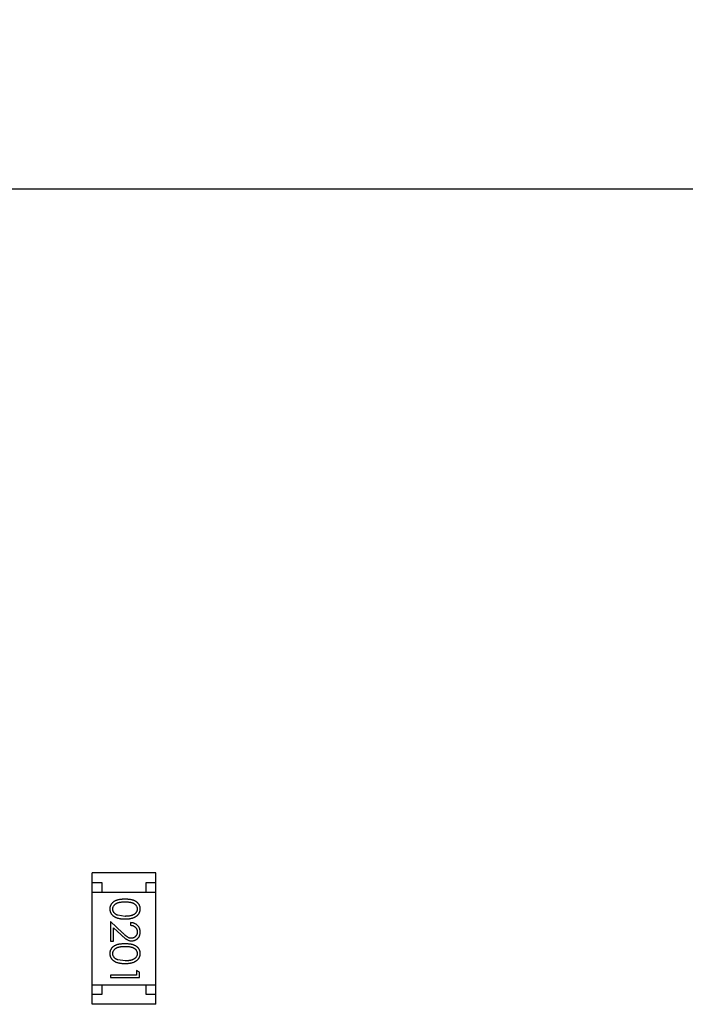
# Model space of a CAD drawing. Header units: millimetres. Extents: x -47 to 199, y -56 to 203.
# Tile 86 of 157: x 147.71 to 151.16, y 45.37 to 50.47. Entities that reach past the tile are written whole.
import ezdxf

# ---------------------------------------------------------------- set-up
doc = ezdxf.new("R2010")
doc.units = ezdxf.units.MM
doc.header["$LTSCALE"] = 1.21
doc.header["$MEASUREMENT"] = 0
doc.header["$PDMODE"] = 3
doc.header["$PDSIZE"] = 0.3125
doc.layers.get('0').update_dxf_attribs({"linetype": 'CONTINUOUS'})
doc.layers.get('DEFPOINTS').update_dxf_attribs({"linetype": 'CONTINUOUS'})
doc.layers.add('Dim', color=3, linetype='CONTINUOUS', lineweight=25)
doc.styles.get("Standard").update_dxf_attribs({"font": 'txt', "width": 0.8})
doc.dimstyles.get("Standard").update_dxf_attribs({"dimtxt": 0.15625, "dimasz": 0.1875, "dimexe": 0.125, "dimexo": 0.0625, "dimgap": 0.09, "dimtad": 0, "dimtih": 1, "dimtoh": 1, "dimzin": 4, "dimdsep": 46, "dimtxsty": 'Standard', "dimblk": '_FILLED', "dimblk1": '_FILLED', "dimblk2": '_FILLED', "dimcen": 0.09, "dimazin": 1, "dimtp": 0.01, "dimtm": 0.01, "dimtfac": 1, "dimtofl": 0, "dimtmove": 0, "dimatfit": 3, "dimldrblk": '_FILLED', "dimfxl": 1, "dimtolj": 1, "dimtzin": 4, "dimarcsym": 0})

# ---------------------------------------------------------------- blocks, each defined once
blk = doc.blocks.new('_FILLED')
at = {"color": 0, "linetype": 'ByBlock'}
blk.add_solid([(0, 0), (-1, 0.1667), (-1, -0.1667)], dxfattribs=at)
blk = doc.blocks.new('*D10')
at = {"color": 0, "linetype": 'ByBlock', "lineweight": -2}
for p, q in [((133.0616, 47.3669), (133.0616, 54.7086)), ((154.5516, 46.1569), (154.5516, 54.7086)), ((133.0616, 54.5836), (141.5166, 54.5836)), ((154.5516, 54.5836), (146.0966, 54.5836))]:
    blk.add_line(p, q, dxfattribs=at)
at = {"layer": 'DEFPOINTS', "color": 0, "linetype": 'ByBlock'}
for p in [(133.0616, 47.3044), (154.5516, 46.0944)]:
    blk.add_point(p, dxfattribs=at)
at = {"color": 0, "linetype": 'ByBlock', "lineweight": -2, "xscale": 1.5, "yscale": 1.5, "zscale": 1.5, "rotation": 180}
blk.add_blockref('_FILLED', (133.0616, 54.5836), dxfattribs=at)
at = {"color": 0, "linetype": 'ByBlock', "lineweight": -2, "xscale": 1.5, "yscale": 1.5, "zscale": 1.5}
blk.add_blockref('_FILLED', (154.5516, 54.5836), dxfattribs=at)
at = {"color": 0, "linetype": 'ByBlock', "lineweight": -2, "insert": (143.8066, 54.5836), "char_height": 1.5, "attachment_point": 5}
blk.add_mtext('\\A1;21.49', dxfattribs=at)

msp = doc.modelspace()

# ---------------------------------------------------------------- linework, layer by layer
at = {"color": 7, "linetype": 'Continuous'}
for p, q in [((106.0516, 49.5944), (155.0516, 49.5944)), ((148.0866, 45.3712), (148.0866, 46.0512)), ((148.4166, 46.0512), (148.0866, 46.0512)), ((148.4166, 45.3712), (148.4166, 46.0512)), ((148.0866, 46.0012), (148.1366, 46.0012)), ((148.1366, 46.0012), (148.1366, 45.9512)), ((148.3666, 45.9512), (148.3666, 46.0012)), ((148.3666, 46.0012), (148.4166, 46.0012)), ((148.0866, 45.9512), (148.4166, 45.9512)), ((148.1818, 45.7998), (148.1818, 45.6978)), ((148.2439, 45.7416), (148.1818, 45.7998)), ((148.2568, 45.8267), (148.2191, 45.8324)), ((148.2857, 45.794), (148.2857, 45.7805)), ((148.1972, 45.6978), (148.1972, 45.7676)), ((148.1972, 45.7676), (148.2373, 45.7301)), ((148.1818, 45.6978), (148.1972, 45.6978)), ((148.2568, 45.5959), (148.2191, 45.6016)), ((148.3164, 45.5459), (148.3164, 45.5228)), ((148.3318, 45.5371), (148.3164, 45.5459)), ((148.3318, 45.5094), (148.3318, 45.5371)), ((148.3164, 45.5228), (148.1818, 45.5228)), ((148.1818, 45.5228), (148.1818, 45.5094)), ((148.1818, 45.5094), (148.3318, 45.5094)), ((148.0866, 45.4712), (148.4166, 45.4712)), ((148.1366, 45.4712), (148.1366, 45.4212)), ((148.3666, 45.4212), (148.3666, 45.4712)), ((148.1366, 45.4212), (148.0866, 45.4212)), ((148.4166, 45.4212), (148.3666, 45.4212)), ((148.4166, 45.3712), (148.0866, 45.3712))]:
    msp.add_line(p, q, dxfattribs=at)
for points, knots in [([(148.2568, 45.9151), (148.2544, 45.9151), (148.2497, 45.9151), (148.243, 45.9148), (148.2366, 45.9143), (148.2307, 45.9136), (148.2252, 45.9127), (148.22, 45.9116), (148.2153, 45.9103), (148.2109, 45.9088), (148.2069, 45.9071), (148.2032, 45.9052), (148.1998, 45.9032), (148.1966, 45.901), (148.1936, 45.8987), (148.1909, 45.8963), (148.1884, 45.8936), (148.1862, 45.8908), (148.1843, 45.8879), (148.1826, 45.8849), (148.1812, 45.8818), (148.18, 45.8786), (148.1791, 45.8753), (148.1785, 45.872), (148.178, 45.8685), (148.178, 45.8662), (148.178, 45.865)], [0, 0, 0, 0, 0.068113, 0.132564, 0.193427, 0.250218, 0.303569, 0.353576, 0.400235, 0.443586, 0.484619, 0.524292, 0.56238, 0.599049, 0.63494, 0.669782, 0.704009, 0.737842, 0.771098, 0.803896, 0.836415, 0.868639, 0.900715, 0.933378, 0.966213, 1, 1, 1, 1]), ([(148.1934, 45.8645), (148.1935, 45.8662), (148.1936, 45.8695), (148.1949, 45.8744), (148.197, 45.8791), (148.1994, 45.8829), (148.2017, 45.8857), (148.2036, 45.8878), (148.2057, 45.8897), (148.2081, 45.8915), (148.2106, 45.8931), (148.2133, 45.8945), (148.2162, 45.8959), (148.2193, 45.8971), (148.2227, 45.8982), (148.2265, 45.8992), (148.2306, 45.8999), (148.2351, 45.9006), (148.24, 45.9011), (148.2453, 45.9014), (148.2509, 45.9017), (148.2548, 45.9017), (148.2568, 45.9017)], [0, 0, 0, 0, 0.060034, 0.120278, 0.182348, 0.247919, 0.281641, 0.315701, 0.350322, 0.385703, 0.421819, 0.459196, 0.497866, 0.538301, 0.58121, 0.628183, 0.679403, 0.734699, 0.794074, 0.858416, 0.927049, 1, 1, 1, 1]), ([(148.3357, 45.865), (148.3357, 45.8662), (148.3356, 45.8685), (148.3352, 45.872), (148.3346, 45.8753), (148.3336, 45.8786), (148.3325, 45.8818), (148.331, 45.885), (148.3293, 45.888), (148.3273, 45.8909), (148.3251, 45.8937), (148.3227, 45.8964), (148.3199, 45.8989), (148.317, 45.9012), (148.3138, 45.9034), (148.3103, 45.9054), (148.3066, 45.9072), (148.3027, 45.9089), (148.2984, 45.9104), (148.2937, 45.9116), (148.2885, 45.9128), (148.283, 45.9136), (148.277, 45.9143), (148.2707, 45.9148), (148.2638, 45.9151), (148.2592, 45.9151), (148.2568, 45.9151)], [0, 0, 0, 0, 0.033742, 0.066533, 0.099153, 0.13154, 0.164087, 0.196563, 0.229707, 0.263315, 0.297504, 0.331686, 0.366482, 0.4021, 0.438958, 0.476748, 0.515985, 0.556589, 0.599519, 0.645765, 0.695487, 0.748721, 0.805687, 0.866754, 0.931405, 1, 1, 1, 1]), ([(148.2568, 45.9017), (148.2588, 45.9017), (148.2628, 45.9017), (148.2684, 45.9014), (148.2737, 45.9011), (148.2786, 45.9005), (148.2831, 45.9), (148.2873, 45.8991), (148.291, 45.8982), (148.2944, 45.8971), (148.2975, 45.8959), (148.3005, 45.8945), (148.3032, 45.893), (148.3057, 45.8914), (148.308, 45.8896), (148.3101, 45.8878), (148.3121, 45.8857), (148.3143, 45.8829), (148.3167, 45.8791), (148.3188, 45.8744), (148.32, 45.8695), (148.3202, 45.8662), (148.3203, 45.8645)], [0, 0, 0, 0, 0.073302, 0.142286, 0.206253, 0.266017, 0.321612, 0.372532, 0.419497, 0.462398, 0.502825, 0.541489, 0.579034, 0.615143, 0.650298, 0.684912, 0.718701, 0.752189, 0.817245, 0.879117, 0.939613, 1, 1, 1, 1]), ([(148.178, 45.865), (148.178, 45.8638), (148.178, 45.8614), (148.1785, 45.8579), (148.1791, 45.8545), (148.1801, 45.8511), (148.1813, 45.8479), (148.1827, 45.8447), (148.1845, 45.8416), (148.1865, 45.8386), (148.1887, 45.8357), (148.1913, 45.833), (148.194, 45.8303), (148.1971, 45.8279), (148.2004, 45.8257), (148.2039, 45.8236), (148.2077, 45.8217), (148.2118, 45.8199), (148.2162, 45.8183), (148.2209, 45.817), (148.226, 45.8158), (148.2315, 45.8148), (148.2373, 45.8141), (148.2435, 45.8136), (148.25, 45.8133), (148.2545, 45.8133), (148.2568, 45.8132)], [0, 0, 0, 0, 0.033824, 0.067298, 0.10028, 0.133019, 0.165736, 0.198792, 0.232372, 0.266409, 0.301016, 0.336196, 0.371972, 0.408574, 0.446394, 0.485225, 0.525372, 0.567224, 0.611081, 0.65775, 0.70702, 0.759235, 0.814484, 0.873227, 0.934937, 1, 1, 1, 1]), ([(148.2191, 45.8324), (148.2181, 45.8328), (148.216, 45.8335), (148.2131, 45.8348), (148.2104, 45.8363), (148.2078, 45.8379), (148.2055, 45.8397), (148.2034, 45.8415), (148.2015, 45.8435), (148.1992, 45.8463), (148.1969, 45.85), (148.1949, 45.8547), (148.1936, 45.8596), (148.1934, 45.8629), (148.1934, 45.8645)], [0, 0, 0, 0, 0.075949, 0.148549, 0.218996, 0.286119, 0.351826, 0.416074, 0.478265, 0.540325, 0.660405, 0.774606, 0.887187, 1, 1, 1, 1]), ([(148.2568, 45.8132), (148.2591, 45.8133), (148.2636, 45.8133), (148.2701, 45.8136), (148.2763, 45.8141), (148.2822, 45.8149), (148.2877, 45.8158), (148.2928, 45.817), (148.2975, 45.8184), (148.302, 45.82), (148.306, 45.8218), (148.3099, 45.8237), (148.3134, 45.8259), (148.3167, 45.8281), (148.3198, 45.8305), (148.3225, 45.8331), (148.3251, 45.8358), (148.3273, 45.8387), (148.3293, 45.8416), (148.331, 45.8447), (148.3324, 45.8479), (148.3336, 45.8512), (148.3346, 45.8545), (148.3352, 45.8579), (148.3356, 45.8614), (148.3357, 45.8638), (148.3357, 45.865)], [0, 0, 0, 0, 0.065278, 0.127205, 0.186168, 0.241675, 0.294115, 0.343609, 0.390387, 0.434463, 0.476646, 0.517002, 0.555936, 0.593716, 0.630057, 0.665601, 0.700745, 0.734917, 0.768681, 0.802087, 0.834849, 0.867433, 0.900138, 0.932806, 0.966212, 1, 1, 1, 1]), ([(148.3203, 45.8645), (148.3202, 45.8629), (148.32, 45.8596), (148.3188, 45.8548), (148.3166, 45.8501), (148.3143, 45.8464), (148.312, 45.8435), (148.31, 45.8414), (148.3078, 45.8395), (148.3053, 45.8377), (148.3026, 45.836), (148.2997, 45.8344), (148.2965, 45.833), (148.2931, 45.8317), (148.2894, 45.8305), (148.2855, 45.8294), (148.2813, 45.8286), (148.2769, 45.8279), (148.2722, 45.8274), (148.2673, 45.8269), (148.2622, 45.8268), (148.2586, 45.8267), (148.2568, 45.8267)], [0, 0, 0, 0, 0.059689, 0.119507, 0.181075, 0.246162, 0.279894, 0.314468, 0.350403, 0.387474, 0.426147, 0.466624, 0.508745, 0.553328, 0.600058, 0.649177, 0.700552, 0.754894, 0.811825, 0.871514, 0.934319, 1, 1, 1, 1]), ([(148.3357, 45.7451), (148.3356, 45.7467), (148.3356, 45.75), (148.3349, 45.7549), (148.3338, 45.7595), (148.3323, 45.7639), (148.3302, 45.7681), (148.3278, 45.7722), (148.325, 45.776), (148.3217, 45.7795), (148.3181, 45.7828), (148.3142, 45.7857), (148.31, 45.7881), (148.3056, 45.7901), (148.301, 45.7918), (148.2961, 45.7929), (148.291, 45.7937), (148.2875, 45.7939), (148.2857, 45.794)], [0, 0, 0, 0, 0.06445, 0.126725, 0.187421, 0.247417, 0.306749, 0.366595, 0.427749, 0.490235, 0.553031, 0.614805, 0.676505, 0.738096, 0.801021, 0.864897, 0.931209, 1, 1, 1, 1]), ([(148.2899, 45.7132), (148.2883, 45.7133), (148.285, 45.7134), (148.2802, 45.7144), (148.2756, 45.7161), (148.2718, 45.7181), (148.2687, 45.7202), (148.266, 45.7221), (148.263, 45.7244), (148.2598, 45.7271), (148.2562, 45.7301), (148.2524, 45.7336), (148.2482, 45.7375), (148.2454, 45.7402), (148.2439, 45.7416)], [0, 0, 0, 0, 0.088014, 0.174976, 0.2638, 0.355443, 0.406413, 0.465519, 0.533076, 0.609353, 0.693899, 0.787171, 0.889197, 1, 1, 1, 1]), ([(148.2857, 45.7805), (148.287, 45.7804), (148.2896, 45.7802), (148.2934, 45.7794), (148.2969, 45.7785), (148.3003, 45.7772), (148.3034, 45.7757), (148.3062, 45.774), (148.3089, 45.772), (148.3112, 45.7697), (148.3134, 45.7673), (148.3152, 45.7646), (148.3168, 45.7619), (148.3181, 45.7589), (148.3191, 45.7559), (148.3198, 45.7526), (148.3202, 45.7492), (148.3203, 45.7469), (148.3203, 45.7458)], [0, 0, 0, 0, 0.073648, 0.143686, 0.210962, 0.275557, 0.338064, 0.399311, 0.4594, 0.51934, 0.579024, 0.637809, 0.695959, 0.754122, 0.813113, 0.873453, 0.935561, 1, 1, 1, 1]), ([(148.3203, 45.7458), (148.3203, 45.7446), (148.3202, 45.7424), (148.3198, 45.7392), (148.3191, 45.7361), (148.3181, 45.7331), (148.3168, 45.7303), (148.3153, 45.7276), (148.3134, 45.725), (148.3113, 45.7226), (148.3091, 45.7204), (148.3066, 45.7185), (148.3041, 45.7169), (148.3015, 45.7155), (148.2987, 45.7145), (148.2959, 45.7138), (148.2929, 45.7133), (148.2909, 45.7132), (148.2899, 45.7132)], [0, 0, 0, 0, 0.068027, 0.133505, 0.19695, 0.26027, 0.322741, 0.384982, 0.448465, 0.513424, 0.578224, 0.640011, 0.700094, 0.760067, 0.819012, 0.877878, 0.938035, 1, 1, 1, 1]), ([(148.2911, 45.6998), (148.2926, 45.6998), (148.2955, 45.6999), (148.2998, 45.7005), (148.3039, 45.7015), (148.308, 45.7028), (148.3118, 45.7046), (148.3155, 45.7068), (148.3191, 45.7093), (148.3224, 45.7123), (148.3256, 45.7154), (148.3282, 45.719), (148.3306, 45.7227), (148.3325, 45.7267), (148.3339, 45.731), (148.3349, 45.7355), (148.3356, 45.7402), (148.3356, 45.7434), (148.3357, 45.7451)], [0, 0, 0, 0, 0.06271, 0.123347, 0.183401, 0.242828, 0.302097, 0.36242, 0.423725, 0.487032, 0.550491, 0.612709, 0.674265, 0.73617, 0.799211, 0.863483, 0.930525, 1, 1, 1, 1]), ([(148.2568, 45.6844), (148.2544, 45.6844), (148.2497, 45.6843), (148.243, 45.684), (148.2366, 45.6835), (148.2307, 45.6828), (148.2252, 45.6819), (148.22, 45.6809), (148.2153, 45.6795), (148.2109, 45.678), (148.2069, 45.6763), (148.2032, 45.6745), (148.1998, 45.6725), (148.1966, 45.6703), (148.1936, 45.668), (148.1909, 45.6655), (148.1884, 45.6628), (148.1862, 45.6601), (148.1843, 45.6571), (148.1826, 45.6541), (148.1812, 45.651), (148.18, 45.6478), (148.1791, 45.6446), (148.1785, 45.6412), (148.178, 45.6377), (148.178, 45.6354), (148.178, 45.6342)], [0, 0, 0, 0, 0.068113, 0.132564, 0.193427, 0.250218, 0.303569, 0.353576, 0.400235, 0.443586, 0.484619, 0.524292, 0.56238, 0.599049, 0.63494, 0.669782, 0.704009, 0.737842, 0.771098, 0.803896, 0.836415, 0.868639, 0.900715, 0.933378, 0.966213, 1, 1, 1, 1]), ([(148.2373, 45.7301), (148.2388, 45.7287), (148.2418, 45.7259), (148.2461, 45.722), (148.2503, 45.7184), (148.2541, 45.7152), (148.2578, 45.7123), (148.2612, 45.7099), (148.2643, 45.7078), (148.2681, 45.7054), (148.2729, 45.7031), (148.2788, 45.7012), (148.2849, 45.7), (148.289, 45.6998), (148.2911, 45.6998)], [0, 0, 0, 0, 0.09953, 0.192079, 0.277712, 0.357454, 0.429648, 0.495771, 0.555538, 0.608657, 0.707578, 0.804328, 0.901298, 1, 1, 1, 1]), ([(148.3357, 45.6342), (148.3357, 45.6354), (148.3356, 45.6377), (148.3352, 45.6412), (148.3346, 45.6446), (148.3336, 45.6479), (148.3325, 45.6511), (148.331, 45.6542), (148.3293, 45.6572), (148.3273, 45.6602), (148.3251, 45.663), (148.3227, 45.6657), (148.3199, 45.6681), (148.317, 45.6704), (148.3138, 45.6726), (148.3103, 45.6746), (148.3066, 45.6764), (148.3027, 45.6781), (148.2984, 45.6796), (148.2937, 45.6809), (148.2885, 45.682), (148.283, 45.6828), (148.277, 45.6835), (148.2707, 45.684), (148.2638, 45.6843), (148.2592, 45.6844), (148.2568, 45.6844)], [0, 0, 0, 0, 0.033742, 0.066533, 0.099153, 0.13154, 0.164087, 0.196563, 0.229707, 0.263315, 0.297504, 0.331686, 0.366482, 0.4021, 0.438958, 0.476748, 0.515985, 0.556589, 0.599519, 0.645765, 0.695487, 0.748721, 0.805687, 0.866754, 0.931405, 1, 1, 1, 1]), ([(148.178, 45.6342), (148.178, 45.633), (148.178, 45.6307), (148.1785, 45.6271), (148.1791, 45.6237), (148.1801, 45.6204), (148.1813, 45.6171), (148.1827, 45.6139), (148.1845, 45.6108), (148.1865, 45.6078), (148.1887, 45.6049), (148.1913, 45.6022), (148.194, 45.5996), (148.1971, 45.5972), (148.2004, 45.5949), (148.2039, 45.5929), (148.2077, 45.5909), (148.2118, 45.5891), (148.2162, 45.5875), (148.2209, 45.5862), (148.226, 45.585), (148.2315, 45.5841), (148.2373, 45.5834), (148.2435, 45.5828), (148.25, 45.5825), (148.2545, 45.5825), (148.2568, 45.5825)], [0, 0, 0, 0, 0.033824, 0.067298, 0.10028, 0.133019, 0.165736, 0.198792, 0.232372, 0.266409, 0.301016, 0.336196, 0.371972, 0.408574, 0.446394, 0.485225, 0.525372, 0.567224, 0.611081, 0.65775, 0.70702, 0.759235, 0.814484, 0.873227, 0.934937, 1, 1, 1, 1]), ([(148.1934, 45.6338), (148.1935, 45.6354), (148.1936, 45.6387), (148.1949, 45.6436), (148.197, 45.6483), (148.1994, 45.6521), (148.2017, 45.655), (148.2036, 45.657), (148.2057, 45.6589), (148.2081, 45.6607), (148.2106, 45.6623), (148.2133, 45.6638), (148.2162, 45.6651), (148.2193, 45.6664), (148.2227, 45.6675), (148.2265, 45.6684), (148.2306, 45.6692), (148.2351, 45.6698), (148.24, 45.6703), (148.2453, 45.6706), (148.2509, 45.6709), (148.2548, 45.6709), (148.2568, 45.6709)], [0, 0, 0, 0, 0.060034, 0.120278, 0.182348, 0.247919, 0.281641, 0.315701, 0.350322, 0.385703, 0.421819, 0.459196, 0.497866, 0.538301, 0.58121, 0.628183, 0.679403, 0.734699, 0.794074, 0.858416, 0.927049, 1, 1, 1, 1]), ([(148.2191, 45.6016), (148.2181, 45.602), (148.216, 45.6027), (148.2131, 45.6041), (148.2104, 45.6055), (148.2078, 45.6071), (148.2055, 45.6089), (148.2034, 45.6107), (148.2015, 45.6127), (148.1992, 45.6156), (148.1969, 45.6192), (148.1949, 45.6239), (148.1936, 45.6288), (148.1934, 45.6321), (148.1934, 45.6338)], [0, 0, 0, 0, 0.075949, 0.148549, 0.218996, 0.286119, 0.351826, 0.416074, 0.478265, 0.540325, 0.660405, 0.774606, 0.887187, 1, 1, 1, 1]), ([(148.2568, 45.6709), (148.2588, 45.6709), (148.2628, 45.6709), (148.2684, 45.6706), (148.2737, 45.6703), (148.2786, 45.6698), (148.2831, 45.6692), (148.2873, 45.6683), (148.291, 45.6674), (148.2944, 45.6663), (148.2975, 45.6651), (148.3005, 45.6638), (148.3032, 45.6623), (148.3057, 45.6606), (148.308, 45.6589), (148.3101, 45.657), (148.3121, 45.655), (148.3143, 45.6521), (148.3167, 45.6484), (148.3188, 45.6437), (148.32, 45.6388), (148.3202, 45.6354), (148.3203, 45.6338)], [0, 0, 0, 0, 0.073302, 0.142286, 0.206253, 0.266017, 0.321612, 0.372532, 0.419497, 0.462398, 0.502825, 0.541489, 0.579034, 0.615143, 0.650298, 0.684912, 0.718701, 0.752189, 0.817245, 0.879117, 0.939613, 1, 1, 1, 1]), ([(148.2568, 45.5825), (148.2591, 45.5825), (148.2636, 45.5825), (148.2701, 45.5828), (148.2763, 45.5834), (148.2822, 45.5841), (148.2877, 45.5851), (148.2928, 45.5862), (148.2975, 45.5876), (148.302, 45.5892), (148.306, 45.5911), (148.3099, 45.593), (148.3134, 45.5951), (148.3167, 45.5973), (148.3198, 45.5997), (148.3225, 45.6023), (148.3251, 45.605), (148.3273, 45.6079), (148.3293, 45.6109), (148.331, 45.614), (148.3324, 45.6171), (148.3336, 45.6204), (148.3346, 45.6237), (148.3352, 45.6272), (148.3356, 45.6307), (148.3357, 45.633), (148.3357, 45.6342)], [0, 0, 0, 0, 0.065278, 0.127205, 0.186168, 0.241675, 0.294115, 0.343609, 0.390387, 0.434463, 0.476646, 0.517002, 0.555936, 0.593716, 0.630057, 0.665601, 0.700745, 0.734917, 0.768681, 0.802087, 0.834849, 0.867433, 0.900138, 0.932806, 0.966212, 1, 1, 1, 1]), ([(148.3203, 45.6338), (148.3202, 45.6321), (148.32, 45.6289), (148.3188, 45.624), (148.3166, 45.6193), (148.3143, 45.6156), (148.312, 45.6127), (148.31, 45.6107), (148.3078, 45.6087), (148.3053, 45.6069), (148.3026, 45.6052), (148.2997, 45.6037), (148.2965, 45.6022), (148.2931, 45.6009), (148.2894, 45.5998), (148.2855, 45.5987), (148.2813, 45.5979), (148.2769, 45.5971), (148.2722, 45.5966), (148.2673, 45.5962), (148.2622, 45.596), (148.2586, 45.5959), (148.2568, 45.5959)], [0, 0, 0, 0, 0.059689, 0.119507, 0.181075, 0.246162, 0.279894, 0.314468, 0.350403, 0.387474, 0.426147, 0.466624, 0.508745, 0.553328, 0.600058, 0.649177, 0.700552, 0.754894, 0.811825, 0.871514, 0.934319, 1, 1, 1, 1])]:
    msp.add_open_spline(points, degree=3, knots=knots, dxfattribs=at)

# ---------------------------------------------------------------- dimensions: what is measured, and where the dimension line sits
at = {"layer": 'Dim'}
dim = msp.add_linear_dim(base=(133.0616, 54.5836), p1=(154.5516, 46.0944), p2=(133.0616, 47.3044), dimstyle='Standard', override={"dimtxt": 1.5, "dimasz": 1.5, "dimtih": 0, "dimtoh": 0, "dimzin": 0, "dimcen": 0.198, "dimadec": 0, "dimazin": 0, "dimtp": 0, "dimtm": 0, "dimtdec": 4, "dimtzin": 0}, dxfattribs=at)
dim.commit()
dim.dimension.update_dxf_attribs({"geometry": '*D10', "text_midpoint": (143.8066, 54.5836)})

doc.saveas('drawing.dxf')
